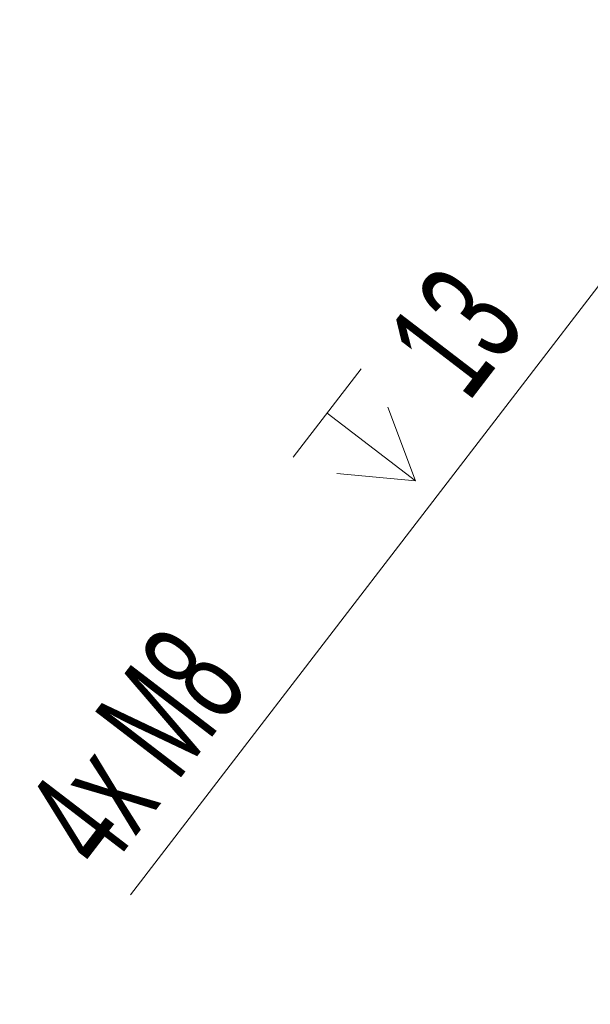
# Model space of a CAD drawing. Header units: millimetres. Extents: x 0 to 12429, y 0 to 8400.
# Tile 2 of 139: x 3303 to 3672, y 1379 to 2016. Entities that reach past the tile are written whole.
import ezdxf

# ---------------------------------------------------------------- set-up
doc = ezdxf.new("R2010")
doc.units = ezdxf.units.MM
doc.header["$LTSCALE"] = 20
doc.styles.add('SLDTEXTSTYLE0', font='TXT', dxfattribs={"width": 0.605})
doc.dimstyles.new('SLDDIMSTYLE11', dxfattribs={"dimtxt": 70, "dimasz": 70, "dimexe": 0, "dimexo": 0.0625, "dimgap": 17.5, "dimtad": 1, "dimdec": 1, "dimlfac": 0.5, "dimrnd": 1e-09, "dimzin": 12, "dimdsep": 46, "dimtxsty": 'SLDTEXTSTYLE0', "dimsah": 1, "dimcen": 0.09, "dimadec": 0, "dimazin": 3, "dimtfac": 1, "dimtmove": 0, "dimatfit": 0, "dimfxl": 1, "dimfrac": 2, "dimtolj": 1, "dimtzin": 12, "dimarcsym": 0})

# ---------------------------------------------------------------- blocks, each defined once
blk = doc.blocks.new('SW_SYMBOL_HOLE_DEPTH')
at = {"color": 0, "linetype": 'Continuous', "lineweight": 18}
for p, q in [((0, 17500), (16000, 17500)), ((8000, 17500), (8000, 1500)), ((2000, 11100), (8000, 1500)), ((14000, 11100), (8000, 1500))]:
    blk.add_line(p, q, dxfattribs=at)
blk = doc.blocks.new('_D_91')
at = {"color": 7, "linetype": 'Continuous', "lineweight": 0}
for p, q in [((3735.9, 1920.7), (3808.95, 2015.9)), ((3932.1, 1770.14), (3712.1, 1938.96)), ((3923.82, 1759.36), (3703.82, 1928.17)), ((3735.9, 1920.7), (3727.62, 1909.91)), ((3727.62, 1909.91), (3374.29, 1449.43))]:
    blk.add_line(p, q, dxfattribs=at)
at = {"color": 7, "linetype": 'Continuous', "lineweight": 18}
for points in [[(3735.9, 1920.7), (3786.45, 1970.14), (3770.58, 1982.32)], [(3727.62, 1909.91), (3677.07, 1860.46), (3692.94, 1848.28)]]:
    blk.add_solid(points, dxfattribs=at)
at = {"color": 7, "linetype": 'Continuous', "lineweight": 18, "xscale": 0.0045117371, "yscale": 0.0045117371, "zscale": 0.0045117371, "rotation": 52.5}
blk.add_blockref('SW_SYMBOL_HOLE_DEPTH', (3541.98, 1684.59), dxfattribs=at)
at = {"color": 7, "linetype": 'Continuous', "lineweight": 18, "char_height": 70, "attachment_point": 1, "rotation": 52.5, "style": 'SLDTEXTSTYLE0'}
for s, insert in [('13', (3537.12, 1810.19)), ('4x M8', (3302.54, 1504.48))]:
    blk.add_mtext(s, dxfattribs=dict(at, insert=insert))

msp = doc.modelspace()

# ---------------------------------------------------------------- dimensions: what is measured, and where the dimension line sits
at = {"color": 7, "linetype": 'Continuous', "lineweight": 18}
dim = msp.add_linear_dim(base=(3727.620124, 1909.906053), p1=(3935.274275, 1767.709844), p2=(3926.995119, 1756.920238), angle=52.5, text='4x M8 {\\fGDT;x}13', dimstyle='SLDDIMSTYLE11', dxfattribs=at)
dim.commit()
dim.dimension.update_dxf_attribs({"geometry": '_D_91', "text_midpoint": (3524.127282, 1644.709017), "dimtype": 160})

doc.saveas('drawing.dxf')
